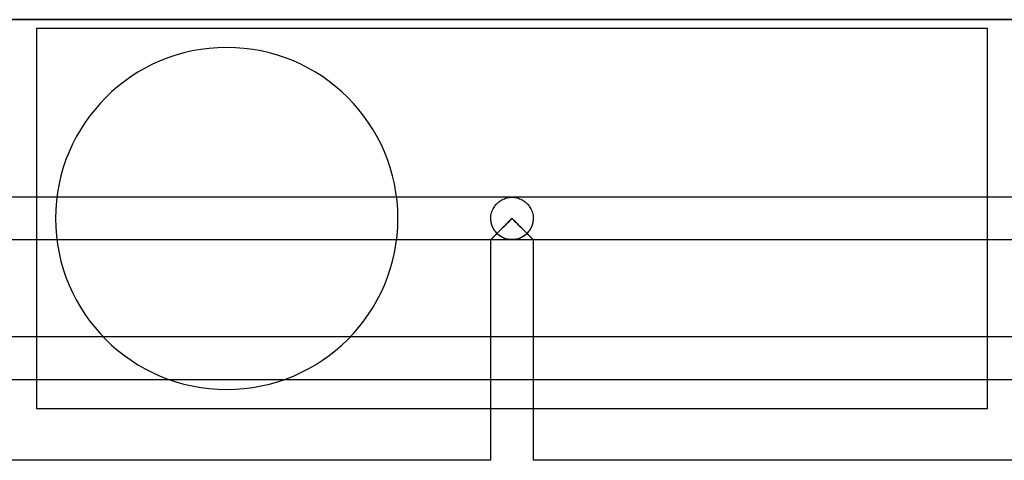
# Model space of a CAD drawing. Header units: millimetres. Extents: x -250 to 250, y -102 to 110.
# Tile 15 of 22: x -27 to 27, y 59 to 83. Entities that reach past the tile are written whole.
import ezdxf

# ---------------------------------------------------------------- set-up
doc = ezdxf.new("R2010")
doc.units = ezdxf.units.MM
doc.layers.add('HIDDEN', color=7, linetype='Continuous')
doc.layers.add('THICK', color=7, linetype='Continuous')

msp = doc.modelspace()

# ---------------------------------------------------------------- linework, layer by layer
at = {"layer": 'HIDDEN'}
for p, q in [((-52, 82.881), (0, 82.881)), ((0, 82.4), (-26, 82.4)), ((-26, 82.4), (-26, 61.6)), ((-26, 82.4), (-26, 82.4)), ((0, 82.881), (52, 82.881)), ((26, 82.4), (0, 82.4)), ((26, 61.6), (26, 82.4)), ((26, 82.4), (26, 82.4)), ((-0.965, 72.644), (-0.924, 72.702)), ((-0.965, 72.644), (-0.924, 72.701)), ((-0.924, 72.701), (-0.879, 72.757)), ((-0.924, 72.702), (-0.879, 72.757)), ((-0.879, 72.757), (-0.831, 72.809)), ((-0.879, 72.757), (-0.831, 72.809)), ((-0.831, 72.809), (-0.78, 72.859)), ((-0.831, 72.809), (-0.78, 72.858)), ((-0.78, 72.858), (-0.726, 72.905)), ((-0.78, 72.859), (-0.726, 72.905)), ((-0.726, 72.905), (-0.669, 72.948)), ((-0.726, 72.905), (-0.668, 72.948)), ((-0.669, 72.948), (-0.609, 72.987)), ((-0.668, 72.948), (-0.609, 72.987)), ((-0.609, 72.987), (-0.548, 73.023)), ((-0.609, 72.987), (-0.547, 73.023)), ((-0.548, 73.023), (-0.484, 73.054)), ((-0.547, 73.023), (-0.484, 73.054)), ((-0.484, 73.054), (-0.418, 73.082)), ((-0.484, 73.054), (-0.418, 73.082)), ((-0.418, 73.082), (-0.351, 73.106)), ((-0.418, 73.082), (-0.351, 73.106)), ((-0.351, 73.106), (-0.283, 73.125)), ((-0.351, 73.106), (-0.283, 73.125)), ((-0.283, 73.125), (-0.213, 73.14)), ((-0.283, 73.125), (-0.213, 73.14)), ((-0.213, 73.14), (-0.142, 73.151)), ((-0.213, 73.14), (-0.142, 73.151)), ((-0.142, 73.151), (-0.071, 73.158)), ((-0.142, 73.151), (-0.071, 73.158)), ((-0.071, 73.158), (0, 73.16)), ((-0.071, 73.158), (0, 73.16)), ((0, 73.16), (0.071, 73.158)), ((0, 73.16), (0.071, 73.158)), ((0.071, 73.158), (0.142, 73.151)), ((0.071, 73.158), (0.142, 73.151)), ((0.142, 73.151), (0.213, 73.14)), ((0.142, 73.151), (0.213, 73.14)), ((0.213, 73.14), (0.283, 73.125)), ((0.213, 73.14), (0.283, 73.125)), ((0.283, 73.125), (0.351, 73.106)), ((0.283, 73.125), (0.351, 73.106)), ((0.351, 73.106), (0.418, 73.082)), ((0.351, 73.106), (0.418, 73.082)), ((0.418, 73.082), (0.484, 73.054)), ((0.418, 73.082), (0.484, 73.054)), ((0.484, 73.054), (0.548, 73.023)), ((0.484, 73.054), (0.547, 73.023)), ((0.547, 73.023), (0.609, 72.987)), ((0.548, 73.023), (0.609, 72.987)), ((0.609, 72.987), (0.669, 72.948)), ((0.609, 72.987), (0.668, 72.948)), ((0.668, 72.948), (0.726, 72.905)), ((0.669, 72.948), (0.726, 72.905)), ((0.726, 72.905), (0.78, 72.858)), ((0.726, 72.905), (0.78, 72.859)), ((0.78, 72.859), (0.831, 72.809)), ((0.78, 72.858), (0.831, 72.809)), ((0.831, 72.809), (0.879, 72.757)), ((0.831, 72.809), (0.879, 72.757)), ((0.879, 72.757), (0.924, 72.701)), ((0.879, 72.757), (0.924, 72.702)), ((0.924, 72.702), (0.965, 72.644)), ((0.924, 72.701), (0.965, 72.644)), ((-1.157, 72.079), (-1.149, 72.158)), ((-1.157, 72.079), (-1.149, 72.157)), ((-1.149, 72.157), (-1.136, 72.235)), ((-1.149, 72.158), (-1.136, 72.235)), ((-1.136, 72.235), (-1.118, 72.311)), ((-1.136, 72.235), (-1.118, 72.31)), ((-1.118, 72.31), (-1.095, 72.383)), ((-1.118, 72.311), (-1.095, 72.383)), ((-1.095, 72.383), (-1.068, 72.453)), ((-1.095, 72.383), (-1.068, 72.453)), ((-1.068, 72.453), (-1.037, 72.52)), ((-1.068, 72.453), (-1.037, 72.52)), ((-1.037, 72.52), (-1.002, 72.584)), ((-1.037, 72.52), (-1.003, 72.583)), ((-1.003, 72.583), (-0.965, 72.644)), ((-1.002, 72.584), (-0.965, 72.644)), ((0.965, 72.644), (1.003, 72.583)), ((0.965, 72.644), (1.002, 72.584)), ((1.002, 72.584), (1.037, 72.52)), ((1.003, 72.583), (1.037, 72.52)), ((1.037, 72.52), (1.068, 72.453)), ((1.037, 72.52), (1.068, 72.453)), ((1.068, 72.453), (1.095, 72.383)), ((1.068, 72.453), (1.095, 72.383)), ((1.095, 72.383), (1.118, 72.31)), ((1.095, 72.383), (1.118, 72.311)), ((1.118, 72.311), (1.136, 72.235)), ((1.118, 72.31), (1.136, 72.235)), ((1.136, 72.235), (1.149, 72.157)), ((1.136, 72.235), (1.149, 72.158)), ((1.149, 72.158), (1.157, 72.079)), ((1.149, 72.157), (1.157, 72.079)), ((-1.16, 72), (-1.157, 72.079)), ((-1.16, 72), (-1.157, 72.079)), ((-1.159, 71.945), (-1.16, 72)), ((-1.157, 71.914), (-1.16, 72)), ((-1.155, 71.891), (-1.159, 71.945)), ((-1.147, 71.83), (-1.157, 71.914)), ((-1.148, 71.837), (-1.155, 71.891)), ((-1.14, 71.784), (-1.148, 71.837)), ((-1.132, 71.747), (-1.147, 71.83)), ((-1.128, 71.731), (-1.14, 71.784)), ((-1.111, 71.667), (-1.132, 71.747)), ((-1.115, 71.68), (-1.128, 71.731)), ((-1.099, 71.63), (-1.115, 71.68)), ((-1.085, 71.589), (-1.111, 71.667)), ((-1.082, 71.581), (-1.099, 71.63)), ((-0.419, 71.582), (-0.36, 71.64)), ((-0.36, 71.64), (-0.301, 71.7)), ((-0.301, 71.7), (-0.241, 71.759)), ((-0.241, 71.759), (-0.181, 71.819)), ((-0.181, 71.819), (-0.121, 71.879)), ((-0.121, 71.879), (-0.061, 71.94)), ((-0.061, 71.94), (0, 72)), ((0, 72), (0.061, 71.94)), ((0.061, 71.94), (0.121, 71.879)), ((0.121, 71.879), (0.181, 71.819)), ((0.181, 71.819), (0.241, 71.759)), ((0.241, 71.759), (0.301, 71.7)), ((0.301, 71.7), (0.36, 71.64)), ((0.36, 71.64), (0.419, 71.582)), ((1.099, 71.63), (1.082, 71.581)), ((1.111, 71.667), (1.085, 71.589)), ((1.115, 71.68), (1.099, 71.63)), ((1.132, 71.747), (1.111, 71.667)), ((1.128, 71.731), (1.115, 71.68)), ((1.14, 71.784), (1.128, 71.731)), ((1.147, 71.83), (1.132, 71.747)), ((1.148, 71.837), (1.14, 71.784)), ((1.157, 71.914), (1.147, 71.83)), ((1.155, 71.891), (1.148, 71.837)), ((1.159, 71.945), (1.155, 71.891)), ((1.157, 72.079), (1.16, 72)), ((1.157, 72.079), (1.16, 72)), ((1.16, 72), (1.157, 71.914)), ((1.16, 72), (1.159, 71.945)), ((-1.054, 71.516), (-1.085, 71.589)), ((-1.062, 71.533), (-1.082, 71.581)), ((-1.041, 71.487), (-1.062, 71.533)), ((-1.019, 71.445), (-1.054, 71.516)), ((-1.018, 71.443), (-1.041, 71.487)), ((-0.98, 71.379), (-1.019, 71.445)), ((-0.993, 71.4), (-1.018, 71.443)), ((-0.967, 71.359), (-0.993, 71.4)), ((-0.938, 71.317), (-0.98, 71.379)), ((-0.94, 71.32), (-0.967, 71.359)), ((-0.943, 71.058), (-0.899, 71.102)), ((-0.911, 71.282), (-0.94, 71.32)), ((-0.911, 71.088), (-0.94, 71.059)), ((-0.94, 71.059), (-0.911, 71.088)), ((-0.892, 71.259), (-0.938, 71.317)), ((-0.882, 71.246), (-0.911, 71.282)), ((-0.882, 71.117), (-0.911, 71.088)), ((-0.911, 71.088), (-0.882, 71.117)), ((-0.899, 71.102), (-0.852, 71.149)), ((-0.845, 71.205), (-0.892, 71.259)), ((-0.851, 71.212), (-0.882, 71.246)), ((-0.851, 71.148), (-0.882, 71.117)), ((-0.882, 71.117), (-0.851, 71.148)), ((-0.852, 71.149), (-0.804, 71.198)), ((-0.82, 71.179), (-0.851, 71.212)), ((-0.82, 71.179), (-0.851, 71.148)), ((-0.851, 71.148), (-0.82, 71.179)), ((-0.795, 71.155), (-0.845, 71.205)), ((-0.804, 71.198), (-0.753, 71.249)), ((-0.743, 71.109), (-0.795, 71.155)), ((-0.753, 71.249), (-0.7, 71.301)), ((-0.689, 71.067), (-0.743, 71.109)), ((-0.7, 71.301), (-0.646, 71.355)), ((-0.646, 71.355), (-0.591, 71.41)), ((-0.591, 71.41), (-0.534, 71.467)), ((-0.534, 71.467), (-0.477, 71.524)), ((-0.477, 71.524), (-0.419, 71.582)), ((0.419, 71.582), (0.477, 71.524)), ((0.477, 71.524), (0.534, 71.467)), ((0.534, 71.467), (0.591, 71.41)), ((0.591, 71.41), (0.646, 71.355)), ((0.646, 71.355), (0.7, 71.301)), ((0.743, 71.109), (0.689, 71.067)), ((0.7, 71.301), (0.753, 71.249)), ((0.795, 71.155), (0.743, 71.109)), ((0.753, 71.249), (0.804, 71.198)), ((0.845, 71.205), (0.795, 71.155)), ((0.804, 71.198), (0.852, 71.149)), ((0.851, 71.212), (0.82, 71.179)), ((0.851, 71.148), (0.82, 71.179)), ((0.82, 71.179), (0.851, 71.148)), ((0.892, 71.259), (0.845, 71.205)), ((0.882, 71.246), (0.851, 71.212)), ((0.882, 71.117), (0.851, 71.148)), ((0.851, 71.148), (0.882, 71.117)), ((0.852, 71.149), (0.899, 71.102)), ((0.911, 71.282), (0.882, 71.246)), ((0.911, 71.088), (0.882, 71.117)), ((0.882, 71.117), (0.911, 71.088)), ((0.938, 71.317), (0.892, 71.259)), ((0.899, 71.102), (0.943, 71.058)), ((0.94, 71.32), (0.911, 71.282)), ((0.94, 71.059), (0.911, 71.088)), ((0.911, 71.088), (0.94, 71.059)), ((0.98, 71.379), (0.938, 71.317)), ((0.967, 71.359), (0.94, 71.32)), ((0.993, 71.4), (0.967, 71.359)), ((1.019, 71.445), (0.98, 71.379)), ((1.018, 71.443), (0.993, 71.4)), ((1.041, 71.487), (1.018, 71.443)), ((1.054, 71.516), (1.019, 71.445)), ((1.062, 71.533), (1.041, 71.487)), ((1.085, 71.589), (1.054, 71.516)), ((1.082, 71.581), (1.062, 71.533)), ((-1.16, 70.84), (-1.157, 70.843)), ((-1.159, 70.841), (-1.16, 70.84)), ((-1.16, 70.84), (-1.159, 70.841)), ((-1.16, 70.84), (-1.16, 70.84)), ((-1.16, 70.84), (-1.16, 70.84)), ((-1.16, 70.84), (-1.16, 70.84)), ((-1.16, 70.84), (-1.16, 70.84)), ((-1.16, 70.84), (-1.16, 70.84)), ((-1.16, 70.84), (-1.16, 70.84)), ((-1.16, 70.84), (-1.16, 70.84)), ((-1.16, 70.84), (-1.16, 70.84)), ((-1.16, 70.84), (-1.16, 70.84)), ((-1.16, 70.84), (-1.16, 70.84)), ((-1.16, 70.84), (-1.16, 70.84)), ((-1.16, 70.84), (-1.16, 70.84)), ((-1.16, 70.84), (0, 70.84)), ((-1.155, 70.845), (-1.159, 70.841)), ((-1.159, 70.841), (-1.155, 70.845)), ((-1.157, 70.843), (-1.148, 70.853)), ((-1.148, 70.851), (-1.155, 70.845)), ((-1.155, 70.845), (-1.148, 70.851)), ((-1.148, 70.853), (-1.133, 70.868)), ((-1.139, 70.86), (-1.148, 70.851)), ((-1.148, 70.851), (-1.139, 70.86)), ((-1.128, 70.871), (-1.139, 70.86)), ((-1.139, 70.86), (-1.128, 70.871)), ((-1.133, 70.868), (-1.113, 70.888)), ((-1.115, 70.885), (-1.128, 70.871)), ((-1.128, 70.871), (-1.115, 70.885)), ((-1.099, 70.9), (-1.115, 70.885)), ((-1.115, 70.885), (-1.099, 70.9)), ((-1.113, 70.888), (-1.087, 70.914)), ((-1.081, 70.918), (-1.099, 70.9)), ((-1.099, 70.9), (-1.081, 70.918)), ((-1.087, 70.914), (-1.057, 70.944)), ((-1.062, 70.937), (-1.081, 70.918)), ((-1.081, 70.918), (-1.062, 70.937)), ((-1.04, 70.959), (-1.062, 70.937)), ((-1.062, 70.937), (-1.04, 70.959)), ((-1.057, 70.944), (-1.023, 70.978)), ((-1.017, 70.982), (-1.04, 70.959)), ((-1.04, 70.959), (-1.017, 70.982)), ((-1.023, 70.978), (-0.985, 71.017)), ((-0.993, 71.006), (-1.017, 70.982)), ((-1.017, 70.982), (-0.993, 71.006)), ((-0.967, 71.032), (-0.993, 71.006)), ((-0.993, 71.006), (-0.967, 71.032)), ((-0.985, 71.017), (-0.943, 71.058)), ((-0.94, 71.059), (-0.967, 71.032)), ((-0.967, 71.032), (-0.94, 71.059)), ((-0.634, 71.029), (-0.689, 71.067)), ((-0.577, 70.994), (-0.634, 71.029)), ((-0.518, 70.962), (-0.577, 70.994)), ((-0.457, 70.934), (-0.518, 70.962)), ((-0.395, 70.909), (-0.457, 70.934)), ((-0.331, 70.888), (-0.395, 70.909)), ((-0.267, 70.871), (-0.331, 70.888)), ((-0.201, 70.857), (-0.267, 70.871)), ((-0.134, 70.848), (-0.201, 70.857)), ((-0.067, 70.842), (-0.134, 70.848)), ((0, 70.84), (-0.067, 70.842)), ((0.067, 70.842), (0, 70.84)), ((0, 70.84), (1.16, 70.84)), ((0.134, 70.848), (0.067, 70.842)), ((0.201, 70.857), (0.134, 70.848)), ((0.267, 70.871), (0.201, 70.857)), ((0.331, 70.888), (0.267, 70.871)), ((0.395, 70.909), (0.331, 70.888)), ((0.457, 70.934), (0.395, 70.909)), ((0.518, 70.962), (0.457, 70.934)), ((0.577, 70.994), (0.518, 70.962)), ((0.634, 71.029), (0.577, 70.994)), ((0.689, 71.067), (0.634, 71.029)), ((0.967, 71.032), (0.94, 71.059)), ((0.94, 71.059), (0.967, 71.032)), ((0.943, 71.058), (0.985, 71.017)), ((0.993, 71.006), (0.967, 71.032)), ((0.967, 71.032), (0.993, 71.006)), ((0.985, 71.017), (1.023, 70.978)), ((1.017, 70.982), (0.993, 71.006)), ((0.993, 71.006), (1.017, 70.982)), ((1.04, 70.959), (1.017, 70.982)), ((1.017, 70.982), (1.04, 70.959)), ((1.023, 70.978), (1.057, 70.944)), ((1.062, 70.937), (1.04, 70.959)), ((1.04, 70.959), (1.062, 70.937)), ((1.057, 70.944), (1.087, 70.914)), ((1.081, 70.918), (1.062, 70.937)), ((1.062, 70.937), (1.081, 70.918)), ((1.099, 70.9), (1.081, 70.918)), ((1.081, 70.918), (1.099, 70.9)), ((1.087, 70.914), (1.113, 70.888)), ((1.115, 70.885), (1.099, 70.9)), ((1.099, 70.9), (1.115, 70.885)), ((1.113, 70.888), (1.133, 70.868)), ((1.128, 70.871), (1.115, 70.885)), ((1.115, 70.885), (1.128, 70.871)), ((1.139, 70.86), (1.128, 70.871)), ((1.128, 70.871), (1.139, 70.86)), ((1.133, 70.868), (1.148, 70.853)), ((1.148, 70.851), (1.139, 70.86)), ((1.139, 70.86), (1.148, 70.851)), ((1.148, 70.853), (1.157, 70.843)), ((1.155, 70.845), (1.148, 70.851)), ((1.148, 70.851), (1.155, 70.845)), ((1.159, 70.841), (1.155, 70.845)), ((1.155, 70.845), (1.159, 70.841)), ((1.157, 70.843), (1.16, 70.84)), ((1.16, 70.84), (1.159, 70.841)), ((1.159, 70.841), (1.16, 70.84)), ((1.16, 70.84), (1.16, 70.84)), ((1.16, 70.84), (1.16, 70.84)), ((1.16, 70.84), (1.16, 70.84)), ((1.16, 70.84), (1.16, 70.84)), ((1.16, 70.84), (1.16, 70.84)), ((1.16, 70.84), (1.16, 70.84)), ((1.16, 70.84), (1.16, 70.84)), ((1.16, 70.84), (1.16, 70.84)), ((1.16, 70.84), (1.16, 70.84)), ((1.16, 70.84), (1.16, 70.84)), ((1.16, 70.84), (1.16, 70.84)), ((1.16, 70.84), (1.16, 70.84)), ((1.16, 65.513), (-1.16, 65.513)), ((-1.16, 63.193), (1.16, 63.193)), ((-26, 61.6), (0, 61.6)), ((-26, 61.6), (-26, 61.6)), ((0, 61.6), (26, 61.6)), ((26, 61.6), (26, 61.6))]:
    msp.add_line(p, q, dxfattribs=at)
for start, end in [(0, 180), (180, 0)]:
    msp.add_arc((-15.6, 72), 9.36, start, end, dxfattribs=at)
msp.add_ellipse((0, 72), major_axis=(0, -1.16), ratio=1, start_param=-0.784513, end_param=0.784513, dxfattribs=at)
at = {"layer": 'THICK'}
for p, q in [((0, 82.881), (-52, 82.881)), ((52, 82.881), (0, 82.881)), ((0, 73.16), (-159.556, 73.16)), ((159.556, 73.16), (0, 73.16)), ((-0.36, 71.64), (-0.419, 71.582)), ((-0.301, 71.7), (-0.36, 71.64)), ((-0.241, 71.759), (-0.301, 71.7)), ((-0.181, 71.819), (-0.241, 71.759)), ((-0.121, 71.879), (-0.181, 71.819)), ((-0.061, 71.94), (-0.121, 71.879)), ((0, 72), (-0.061, 71.94)), ((0.061, 71.94), (0, 72)), ((0.121, 71.879), (0.061, 71.94)), ((0.181, 71.819), (0.121, 71.879)), ((0.241, 71.759), (0.181, 71.819)), ((0.301, 71.7), (0.241, 71.759)), ((0.36, 71.64), (0.301, 71.7)), ((0.419, 71.582), (0.36, 71.64)), ((-0.899, 71.102), (-0.943, 71.058)), ((-0.852, 71.149), (-0.899, 71.102)), ((-0.804, 71.198), (-0.852, 71.149)), ((-0.753, 71.249), (-0.804, 71.198)), ((-0.7, 71.301), (-0.753, 71.249)), ((-0.646, 71.355), (-0.7, 71.301)), ((-0.591, 71.41), (-0.646, 71.355)), ((-0.534, 71.467), (-0.591, 71.41)), ((-0.477, 71.524), (-0.534, 71.467)), ((-0.419, 71.582), (-0.477, 71.524)), ((0.477, 71.524), (0.419, 71.582)), ((0.534, 71.467), (0.477, 71.524)), ((0.591, 71.41), (0.534, 71.467)), ((0.646, 71.355), (0.591, 71.41)), ((0.7, 71.301), (0.646, 71.355)), ((0.753, 71.249), (0.7, 71.301)), ((0.804, 71.198), (0.753, 71.249)), ((0.852, 71.149), (0.804, 71.198)), ((0.899, 71.102), (0.852, 71.149)), ((0.943, 71.058), (0.899, 71.102)), ((-159.556, 70.84), (-1.16, 70.84)), ((-1.157, 70.843), (-1.16, 70.84)), ((-1.16, 58.76), (-1.16, 70.84)), ((-1.148, 70.853), (-1.157, 70.843)), ((-1.133, 70.868), (-1.148, 70.853)), ((-1.113, 70.888), (-1.133, 70.868)), ((-1.087, 70.914), (-1.113, 70.888)), ((-1.057, 70.944), (-1.087, 70.914)), ((-1.023, 70.978), (-1.057, 70.944)), ((-0.985, 71.017), (-1.023, 70.978)), ((-0.943, 71.058), (-0.985, 71.017)), ((0.985, 71.017), (0.943, 71.058)), ((1.023, 70.978), (0.985, 71.017)), ((1.057, 70.944), (1.023, 70.978)), ((1.087, 70.914), (1.057, 70.944)), ((1.113, 70.888), (1.087, 70.914)), ((1.133, 70.868), (1.113, 70.888)), ((1.148, 70.853), (1.133, 70.868)), ((1.157, 70.843), (1.148, 70.853)), ((1.16, 70.84), (1.157, 70.843)), ((1.16, 70.84), (1.16, 58.76)), ((1.16, 70.84), (159.556, 70.84)), ((-1.16, 65.513), (-77.733, 65.513)), ((77.733, 65.513), (1.16, 65.513)), ((-77.733, 63.193), (-1.16, 63.193)), ((1.16, 63.193), (77.733, 63.193)), ((-1.16, 58.76), (-159.556, 58.76)), ((159.556, 58.76), (1.16, 58.76))]:
    msp.add_line(p, q, dxfattribs=at)

doc.saveas('drawing.dxf')
